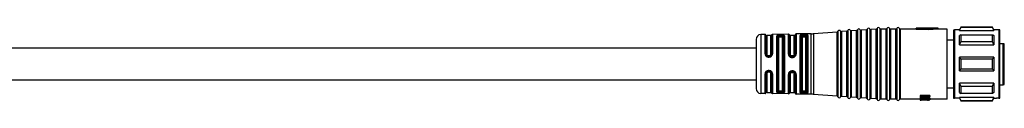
# Model space of a CAD drawing. Header units: millimetres. Extents: x -724 to 2929, y 427 to 799.
# Tile 39 of 51: x 783 to 984, y 772 to 787. Entities that reach past the tile are written whole.
import ezdxf

# ---------------------------------------------------------------- set-up
doc = ezdxf.new("R2010")
doc.units = ezdxf.units.MM

# ---------------------------------------------------------------- blocks, each defined once
blk = doc.blocks.new('Drawing View1')
at = {"color": 7, "linetype": 'Continuous', "lineweight": 25}
for p, q in [((969.8, 18.13), (966.71, 18.08)), ((969.8, 5.76), (969.8, 18.13)), ((969.8, 18.13), (969.8, 18.13)), ((970.23, 18.15), (975.06, 18.49)), ((970.23, 18.15), (970.23, 5.74)), ((970.23, 18.15), (970.23, 18.15)), ((975.06, 5.39), (975.06, 18.49)), ((975.06, 18.49), (975.06, 18.49)), ((975.23, 18.62), (975.23, 5.26)), ((975.23, 18.62), (975.23, 18.62)), ((975.78, 18.66), (975.78, 5.22)), ((977.06, 18.63), (975.97, 18.56)), ((975.97, 18.56), (975.97, 18.55)), ((975.97, 18.55), (975.97, 5.33)), ((977.06, 5.25), (977.06, 18.63)), ((977.06, 18.63), (977.06, 18.63)), ((977.23, 18.77), (977.23, 18.76)), ((977.23, 18.76), (977.23, 5.12)), ((977.78, 18.8), (977.78, 5.08)), ((979.06, 18.78), (977.97, 18.7)), ((977.97, 18.7), (977.97, 18.7)), ((977.97, 18.7), (977.97, 5.19)), ((979.06, 18.77), (979.06, 18.78)), ((979.06, 5.11), (979.06, 18.77)), ((979.23, 18.91), (979.23, 4.98)), ((979.23, 18.91), (979.23, 18.91)), ((979.78, 18.95), (979.78, 4.94)), ((981.06, 18.92), (979.97, 18.84)), ((979.97, 18.84), (979.97, 18.84)), ((979.97, 18.84), (979.97, 5.04)), ((981.06, 4.97), (981.06, 18.92)), ((981.06, 18.92), (981.06, 18.92)), ((981.23, 19.05), (981.23, 4.83)), ((981.23, 19.05), (981.23, 19.05)), ((981.78, 19.09), (981.78, 4.8)), ((983.06, 19.06), (981.97, 18.98)), ((981.97, 18.98), (981.97, 18.98)), ((981.97, 18.98), (981.97, 4.9)), ((983.06, 4.83), (983.06, 19.06)), ((983.06, 19.06), (983.06, 19.06)), ((983.23, 19.19), (983.23, 4.69)), ((983.23, 19.19), (983.23, 19.19)), ((983.79, 19.21), (983.79, 4.67)), ((983.97, 19.09), (983.97, 19.09)), ((983.97, 19.09), (983.97, 4.79)), ((985.06, 19.09), (983.97, 19.09)), ((985.06, 4.79), (985.06, 19.09)), ((985.06, 19.09), (985.06, 19.09)), ((985.24, 19.21), (985.24, 4.67)), ((985.24, 19.21), (985.24, 19.21)), ((985.79, 19.21), (985.79, 4.67)), ((985.97, 19.09), (985.97, 19.09)), ((985.97, 19.09), (985.97, 4.79)), ((987.06, 19.09), (985.97, 19.09)), ((987.06, 4.79), (987.06, 19.09)), ((987.06, 19.09), (987.06, 19.09)), ((987.24, 19.21), (987.24, 4.67)), ((987.24, 19.21), (987.24, 19.21)), ((987.79, 19.21), (987.79, 4.67)), ((987.97, 19.09), (987.97, 19.09)), ((987.97, 19.09), (987.97, 4.79)), ((989.36, 19.09), (987.97, 19.09)), ((989.59, 19.09), (989.36, 19.09)), ((991.21, 19.09), (989.59, 19.09)), ((995.72, 19.29), (991.21, 19.29)), ((991.21, 19.29), (991.21, 19.24)), ((993.71, 19.24), (991.21, 19.24)), ((991.21, 19.04), (991.21, 19.24)), ((991.21, 19.04), (993.71, 19.04)), ((995.71, 19.29), (993.71, 19.14)), ((993.71, 19.24), (993.71, 19.14)), ((993.71, 18.93), (993.71, 19.14)), ((995.71, 19.09), (993.71, 18.93)), ((995.71, 19.09), (995.71, 19.29)), ((997.51, 19.09), (995.71, 19.09)), ((997.51, 4.79), (997.51, 19.09)), ((998.81, 18.74), (998.81, 5.28)), ((999.01, 18.94), (999.01, 5.08)), ((1000.03, 18.94), (999.01, 18.94)), ((1000.06, 18.94), (1000.03, 18.94)), ((1000.35, 19.44), (1000.06, 18.94)), ((1000.06, 18.81), (1000.35, 19.37)), ((1000.06, 18.81), (1000.06, 18.94)), ((1000.06, 18.81), (1007.06, 18.81)), ((1006.78, 19.44), (1000.35, 19.44)), ((1000.35, 19.44), (1000.35, 19.37)), ((1006.78, 19.37), (1000.35, 19.37)), ((1007.06, 18.94), (1006.78, 19.44)), ((1006.78, 19.37), (1006.78, 19.44)), ((1007.6, 18.94), (1007.06, 18.94)), ((1008.11, 18.94), (1007.6, 18.94)), ((1008.16, 18.94), (1008.11, 18.94)), ((1008.16, 4.94), (1008.16, 18.94)), ((1008.31, 5.22), (1008.31, 18.79)), ((958.51, 16.96), (958.51, 6.93)), ((960.35, 17.97), (959.5, 17.96)), ((959.5, 17.96), (959.5, 5.93)), ((960.35, 17.97), (960.35, 17.97)), ((960.35, 14.03), (960.35, 17.97)), ((960.53, 17.86), (960.53, 17.86)), ((960.53, 13.99), (960.53, 17.86)), ((961.51, 17.74), (960.71, 17.74)), ((960.71, 17.74), (960.71, 13.95)), ((961.51, 13.95), (961.51, 17.74)), ((961.7, 17.87), (961.7, 13.99)), ((965.12, 18.05), (961.88, 18)), ((961.88, 18), (961.88, 14.03)), ((962.73, 6.22), (962.73, 17.66)), ((962.93, 17.54), (962.93, 6.35)), ((963.11, 17.41), (963.11, 6.47)), ((963.61, 17.88), (963.41, 17.87)), ((963.61, 17.69), (963.41, 17.69)), ((963.41, 17.51), (963.61, 17.51)), ((963.91, 6.47), (963.91, 17.41)), ((964.11, 6.34), (964.11, 17.55)), ((964.3, 17.69), (964.3, 6.2)), ((965.12, 18.05), (965.12, 18.05)), ((965.12, 13.98), (965.12, 18.05)), ((965.32, 13.93), (965.32, 17.9)), ((966.31, 17.74), (965.51, 17.74)), ((965.51, 17.74), (965.51, 13.88)), ((966.31, 13.88), (966.31, 17.74)), ((966.51, 17.91), (966.51, 13.93)), ((966.71, 18.08), (966.71, 13.99)), ((967.51, 6.15), (967.51, 17.74)), ((967.72, 17.58), (967.72, 6.31)), ((967.91, 17.41), (967.91, 6.47)), ((968.21, 17.7), (968.21, 17.76)), ((968.41, 17.76), (968.21, 17.76)), ((968.21, 17.7), (968.41, 17.7)), ((968.21, 17.51), (968.41, 17.51)), ((968.41, 17.76), (968.41, 17.7)), ((968.71, 6.47), (968.71, 17.41)), ((968.9, 17.62), (968.91, 17.59)), ((968.91, 6.3), (968.91, 17.59)), ((969.11, 17.76), (969.1, 17.81)), ((969.11, 17.76), (969.11, 6.12)), ((998.81, 16.79), (997.51, 16.79)), ((1000.35, 17.93), (1000.06, 17.76)), ((1000.06, 15.83), (1000.06, 17.76)), ((1000.06, 15.83), (1000.35, 16.46)), ((1000.35, 17.93), (1000.35, 16.46)), ((1000.35, 17.93), (1006.78, 17.93)), ((1006.78, 16.46), (1000.35, 16.46)), ((1008.31, 16.1), (1009.01, 16.1)), ((1009.01, 11.94), (1009.01, 16.1)), ((958.51, 15.19), (772.31, 15.19)), ((1000.06, 15.83), (1007.06, 15.83)), ((1009.21, 7.89), (1009.21, 15.89)), ((961.01, 13.52), (961.01, 13.66)), ((961.01, 13.66), (961.21, 13.66)), ((961.01, 13.52), (961.21, 13.52)), ((961.01, 13.37), (961.21, 13.37)), ((961.21, 13.52), (961.21, 13.66)), ((965.51, 13.53), (965.43, 13.62)), ((965.52, 13.54), (965.49, 13.57)), ((965.52, 13.54), (965.51, 13.53)), ((966.01, 13.59), (965.81, 13.59)), ((965.81, 13.44), (966.01, 13.44)), ((966.34, 13.56), (966.37, 13.6)), ((966.42, 13.65), (966.44, 13.65)), ((966.46, 13.72), (966.43, 13.65)), ((1000.06, 10.58), (1000.06, 13.31)), ((1000.35, 12.98), (1000.06, 13.31)), ((1007.06, 13.31), (1000.06, 13.31)), ((1000.35, 12.98), (1006.78, 12.98)), ((1000.35, 12.98), (1000.35, 10.9)), ((961.21, 10.59), (961.01, 10.59)), ((961.21, 10.44), (961.01, 10.44)), ((961.01, 10.44), (961.01, 10.3)), ((961.21, 10.3), (961.01, 10.3)), ((961.21, 10.44), (961.21, 10.3)), ((965.42, 10.17), (965.48, 10.26)), ((965.51, 10.26), (965.48, 10.24)), ((965.48, 10.26), (965.5, 10.26)), ((966.01, 10.37), (965.81, 10.37)), ((965.81, 10.23), (966.01, 10.23)), ((966.43, 10.15), (966.45, 10.14)), ((966.45, 10.15), (966.47, 10.08)), ((1000.06, 10.58), (1000.35, 10.9)), ((1000.06, 10.58), (1007.06, 10.58)), ((1006.78, 10.9), (1000.35, 10.9)), ((1009.01, 7.69), (1009.01, 11.94)), ((766.61, 8.69), (958.51, 8.69)), ((960.35, 5.91), (960.35, 9.93)), ((960.53, 6.03), (960.53, 9.97)), ((960.71, 10.01), (960.71, 6.14)), ((961.51, 6.14), (961.51, 10.01)), ((961.7, 9.97), (961.7, 6.02)), ((961.88, 9.92), (961.88, 5.89)), ((965.12, 5.83), (965.12, 9.83)), ((965.32, 5.99), (965.32, 9.89)), ((965.51, 9.94), (965.51, 6.14)), ((966.31, 6.14), (966.31, 9.94)), ((966.51, 9.88), (966.51, 5.98)), ((966.71, 9.82), (966.71, 5.81)), ((1007.06, 8.05), (1000.06, 8.05)), ((1000.06, 6.12), (1000.06, 8.05)), ((1000.35, 7.43), (1000.06, 8.05)), ((960.71, 6.14), (961.51, 6.14)), ((963.61, 6.38), (963.41, 6.38)), ((963.41, 6.2), (963.61, 6.2)), ((965.51, 6.14), (966.31, 6.14)), ((968.41, 6.38), (968.21, 6.38)), ((968.21, 6.13), (968.21, 6.19)), ((968.41, 6.19), (968.21, 6.19)), ((968.21, 6.13), (968.41, 6.12)), ((968.41, 6.19), (968.41, 6.12)), ((968.91, 6.3), (968.9, 6.26)), ((969.1, 6.07), (969.11, 6.12)), ((997.51, 7.09), (998.81, 7.09)), ((1000.06, 6.12), (1000.35, 5.95)), ((1000.35, 7.43), (1000.35, 5.95)), ((1000.35, 7.43), (1006.78, 7.43)), ((1008.31, 7.69), (1009.01, 7.69)), ((960.35, 5.91), (959.5, 5.93)), ((959.5, 5.93), (959.5, 5.93)), ((965.12, 5.83), (961.88, 5.89)), ((963.41, 6.01), (963.61, 6.01)), ((969.8, 5.76), (966.71, 5.81)), ((975.06, 5.39), (970.23, 5.74)), ((977.06, 5.25), (975.97, 5.33)), ((979.06, 5.11), (977.97, 5.19)), ((981.06, 4.97), (979.97, 5.04)), ((983.06, 4.83), (981.97, 4.9)), ((985.06, 4.79), (983.97, 4.79)), ((987.06, 4.79), (985.97, 4.79)), ((992.01, 4.79), (987.97, 4.79)), ((994.01, 5.5), (992.01, 5.5)), ((992.01, 5.5), (992.01, 5.28)), ((992.01, 5.28), (994.01, 5.28)), ((992.01, 5.28), (992.01, 5.17)), ((992.06, 5.17), (992.01, 5.16)), ((993.59, 5.17), (992.01, 5.17)), ((992.01, 5.16), (992.01, 4.95)), ((992.01, 4.95), (992.01, 4.85)), ((992.01, 4.85), (992.01, 4.72)), ((992.01, 4.72), (993.59, 4.72)), ((992.01, 4.72), (992.01, 4.68)), ((994.01, 4.68), (992.01, 4.68)), ((992.01, 4.68), (992.01, 4.61)), ((992.01, 4.61), (992.01, 4.6)), ((992.01, 4.61), (993.67, 4.61)), ((994.01, 4.6), (992.01, 4.6)), ((992.01, 4.6), (992.01, 4.59)), ((992.01, 4.59), (992.23, 4.59)), ((992.23, 4.59), (992.27, 4.6)), ((992.23, 4.6), (992.23, 4.59)), ((993.38, 4.68), (993.38, 4.63)), ((993.38, 4.63), (993.72, 4.63)), ((993.55, 4.6), (993.55, 4.59)), ((993.72, 4.68), (993.72, 4.63)), ((993.72, 4.6), (993.72, 4.59)), ((994.01, 5.5), (994.01, 5.28)), ((994.01, 5.12), (994.01, 5.28)), ((994.01, 4.95), (994.01, 4.74)), ((997.51, 4.79), (994.01, 4.79)), ((994.01, 4.68), (994.01, 4.74)), ((994.01, 4.68), (994.01, 4.61)), ((994.01, 4.6), (994.01, 4.61)), ((998.81, 5.28), (998.81, 5.14)), ((999.01, 5.08), (999.01, 4.94)), ((1000.03, 4.94), (999.01, 4.94)), ((1000.03, 4.94), (1000.06, 4.94)), ((1007.06, 5.08), (1000.06, 5.08)), ((1000.06, 4.94), (1000.06, 5.08)), ((1000.35, 4.52), (1000.06, 5.08)), ((1000.06, 4.94), (1000.35, 4.44)), ((1006.78, 5.95), (1000.35, 5.95)), ((1000.35, 4.52), (1006.78, 4.52)), ((1000.35, 4.52), (1000.35, 4.44)), ((1000.35, 4.44), (1006.78, 4.44)), ((1006.78, 4.44), (1007.06, 4.94)), ((1006.78, 4.44), (1006.78, 4.52)), ((1007.06, 5.08), (1007.06, 4.94)), ((1007.06, 4.94), (1007.6, 4.94)), ((1008.11, 4.94), (1007.6, 4.94)), ((1008.11, 4.94), (1008.16, 4.94)), ((1008.31, 5.09), (1008.31, 5.22))]:
    blk.add_line(p, q, dxfattribs=at)
at = {"color": 7, "linetype": 'Continuous', "lineweight": 25, "flags": 128}
for points in [[(1007.06, 18.94), (1007.06, 18.94), (1007.06, 18.93), (1007.06, 18.92), (1007.06, 18.91), (1007.06, 18.89), (1007.06, 18.87), (1007.06, 18.84), (1007.06, 18.81)], [(968.41, 17.96), (968.3, 17.96), (968.21, 17.95)], [(1006.78, 16.46), (1006.78, 16.66), (1006.78, 16.86), (1006.78, 17.06), (1006.78, 17.25), (1006.78, 17.43), (1006.78, 17.6), (1006.78, 17.77), (1006.78, 17.93)], [(1007.06, 17.76), (1007.06, 17.57), (1007.06, 17.35), (1007.06, 17.13), (1007.06, 16.89), (1007.06, 16.64), (1007.06, 16.38), (1007.06, 16.11), (1007.06, 15.83)], [(965.81, 13.29), (965.92, 13.29), (966.01, 13.29)], [(1006.78, 10.9), (1006.78, 11.16), (1006.78, 11.42), (1006.78, 11.68), (1006.78, 11.94), (1006.78, 12.2), (1006.78, 12.47), (1006.78, 12.73), (1006.78, 12.98)], [(1007.06, 13.31), (1007.06, 12.97), (1007.06, 12.63), (1007.06, 12.29), (1007.06, 11.94), (1007.06, 11.6), (1007.06, 11.26), (1007.06, 10.92), (1007.06, 10.58)], [(966.01, 10.52), (965.9, 10.52), (965.81, 10.52)], [(1007.06, 8.05), (1007.06, 7.77), (1007.06, 7.5), (1007.06, 7.24), (1007.06, 6.99), (1007.06, 6.76), (1007.06, 6.53), (1007.06, 6.32), (1007.06, 6.12)], [(1006.78, 5.95), (1006.78, 6.12), (1006.78, 6.28), (1006.78, 6.46), (1006.78, 6.64), (1006.78, 6.83), (1006.78, 7.02), (1006.78, 7.22), (1006.78, 7.43)], [(968.21, 5.93), (968.32, 5.93), (968.41, 5.93)]]:
    blk.add_lwpolyline(points, dxfattribs=at)
at = {"color": 7, "linetype": 'Continuous', "lineweight": 25}
for centre, radius, start, end in [((969.66, 26.13), 8, 270.9414, 274.0718), ((975.04, 18.69), 0.2, 274.0718, 340.4937), ((975.51, 18.52), 0.3, 90, 160.4937), ((975.51, 18.52), 0.3, 27.65, 90), ((975.96, 18.76), 0.2, 207.65, 270), ((975.96, 18.76), 0.2, 270, 274.0718), ((977.04, 18.83), 0.2, 274.0718, 340.4937), ((977.51, 18.67), 0.3, 90, 160.4937), ((977.51, 18.67), 0.3, 27.65, 90), ((977.96, 18.9), 0.2, 207.65, 270), ((977.96, 18.9), 0.2, 270, 274.0718), ((979.04, 18.97), 0.2, 274.0718, 340.4937), ((979.51, 18.81), 0.3, 90, 160.4937), ((979.51, 18.81), 0.3, 27.65, 90), ((979.96, 19.04), 0.2, 207.65, 270), ((979.96, 19.04), 0.2, 270, 274.0718), ((981.04, 19.12), 0.2, 274.0718, 340.4937), ((981.51, 18.95), 0.3, 90, 160.4937), ((981.51, 18.95), 0.3, 27.65, 90), ((981.96, 19.18), 0.2, 207.65, 270), ((981.96, 19.18), 0.2, 270, 274.0718), ((983.04, 19.26), 0.2, 274.0718, 340.4937), ((983.51, 19.09), 0.3, 90, 160.4937), ((983.51, 19.09), 0.3, 23.5782, 90), ((983.97, 19.29), 0.2, 203.5782, 270), ((985.06, 19.29), 0.2, 270, 336.4218), ((985.51, 19.09), 0.3, 90, 156.4218), ((985.51, 19.09), 0.3, 23.5782, 90), ((985.97, 19.29), 0.2, 203.5782, 270), ((987.06, 19.29), 0.2, 270, 336.4218), ((987.51, 19.09), 0.3, 90, 156.4218), ((987.51, 19.09), 0.3, 23.5782, 90), ((987.97, 19.29), 0.2, 203.5782, 270), ((999.01, 18.74), 0.2, 90, 180), ((1008.16, 18.79), 0.15, 360, 90), ((959.51, 16.96), 1, 90.9414, 180), ((960.35, 17.77), 0.2, 25.1232, 90.9414), ((960.71, 17.94), 0.2, 205.1232, 270), ((961.51, 17.94), 0.2, 270, 338.8076), ((961.89, 17.8), 0.2, 90.9414, 158.8076), ((965.12, 17.85), 0.2, 13.2085, 90.9414), ((965.51, 17.94), 0.2, 193.2085, 270), ((966.31, 17.94), 0.2, 270, 350.5945), ((966.71, 17.88), 0.2, 90.9414, 170.5945), ((959.51, 6.93), 1, 180, 269.0586), ((960.71, 5.94), 0.2, 90, 154.8768), ((961.51, 5.94), 0.2, 21.1924, 90), ((965.51, 5.94), 0.2, 90, 166.7915), ((966.31, 5.94), 0.2, 9.4055, 90), ((1009.01, 7.89), 0.2, 270, 0), ((960.35, 6.11), 0.2, 269.0586, 334.8768), ((961.89, 6.09), 0.2, 201.1924, 269.0586), ((965.12, 6.03), 0.2, 269.0586, 346.7915), ((966.71, 6.01), 0.2, 189.4055, 269.0586), ((969.66, -2.24), 8, 85.9282, 89.0586), ((975.04, 5.2), 0.2, 19.5063, 85.9282), ((975.51, 5.36), 0.3, 199.5063, 270), ((975.51, 5.36), 0.3, 270, 332.35), ((975.96, 5.13), 0.2, 90, 152.35), ((975.96, 5.13), 0.2, 85.9282, 90), ((977.04, 5.05), 0.2, 19.5063, 85.9282), ((977.51, 5.22), 0.3, 199.5063, 270), ((977.51, 5.22), 0.3, 270, 332.35), ((977.96, 4.99), 0.2, 90, 152.35), ((977.96, 4.99), 0.2, 85.9282, 90), ((979.04, 4.91), 0.2, 19.5063, 85.9282), ((979.51, 5.08), 0.3, 199.5063, 270), ((979.51, 5.08), 0.3, 270, 332.35), ((979.96, 4.85), 0.2, 90, 152.35), ((979.96, 4.85), 0.2, 85.9282, 90), ((981.04, 4.77), 0.2, 19.5063, 85.9282), ((981.51, 4.94), 0.3, 199.5063, 270), ((981.51, 4.94), 0.3, 270, 332.35), ((981.96, 4.7), 0.2, 90, 152.35), ((981.96, 4.7), 0.2, 85.9282, 90), ((983.04, 4.63), 0.2, 19.5063, 85.9282), ((983.51, 4.79), 0.3, 199.5063, 270), ((983.51, 4.79), 0.3, 270, 336.4218), ((983.97, 4.59), 0.2, 90, 156.4218), ((985.06, 4.59), 0.2, 23.5782, 90), ((985.51, 4.79), 0.3, 203.5782, 270), ((985.51, 4.79), 0.3, 270, 336.4218), ((985.97, 4.59), 0.2, 90, 156.4218), ((987.06, 4.59), 0.2, 23.5782, 90), ((987.51, 4.79), 0.3, 203.5782, 270), ((987.51, 4.79), 0.3, 270, 336.4218), ((987.97, 4.59), 0.2, 90, 156.4218), ((999.01, 5.14), 0.2, 180, 270), ((1008.16, 5.09), 0.15, 270, 0)]:
    blk.add_arc(centre, radius, start, end, dxfattribs=at)
for points, knots in [([(1007.06, 18.81), (1007.01, 18.91), (1006.92, 19.1), (1006.82, 19.29), (1006.78, 19.37)], [0, 0, 0, 0, 0.554448, 1, 1, 1, 1]), ([(963.41, 17.87), (963.32, 17.87), (963.19, 17.86), (963.03, 17.84), (962.9, 17.81), (962.76, 17.76), (962.74, 17.7), (962.73, 17.66)], [0, 0, 0, 0, 0.241139, 0.362915, 0.491028, 0.735251, 1, 1, 1, 1]), ([(962.93, 17.54), (962.93, 17.56), (962.95, 17.6), (963.06, 17.65), (963.19, 17.67), (963.32, 17.68), (963.38, 17.69), (963.41, 17.69)], [0, 0, 0, 0, 0.251388, 0.501452, 0.750357, 0.875313, 1, 1, 1, 1]), ([(963.11, 17.41), (963.12, 17.43), (963.13, 17.46), (963.21, 17.49), (963.31, 17.5), (963.38, 17.5), (963.41, 17.51)], [0, 0, 0, 0, 0.285261, 0.56524, 0.782325, 1, 1, 1, 1]), ([(963.41, 17.87), (963.41, 17.86), (963.41, 17.85), (963.41, 17.81), (963.41, 17.75), (963.41, 17.71), (963.41, 17.69)], [0, 0, 0, 0, 0.251401, 0.499942, 0.748554, 1, 1, 1, 1]), ([(964.3, 17.69), (964.29, 17.72), (964.27, 17.78), (964.11, 17.84), (963.91, 17.87), (963.74, 17.88), (963.66, 17.88), (963.61, 17.88)], [0, 0, 0, 0, 0.252766, 0.513057, 0.759813, 0.879584, 1, 1, 1, 1]), ([(963.61, 17.88), (963.61, 17.87), (963.61, 17.86), (963.61, 17.81), (963.61, 17.75), (963.61, 17.71), (963.61, 17.69)], [0, 0, 0, 0, 0.243241, 0.500063, 0.756851, 1, 1, 1, 1]), ([(963.61, 17.69), (963.65, 17.69), (963.71, 17.69), (963.84, 17.68), (963.97, 17.66), (964.09, 17.61), (964.1, 17.57), (964.11, 17.55)], [0, 0, 0, 0, 0.12497, 0.250195, 0.499389, 0.749273, 1, 1, 1, 1]), ([(963.61, 17.51), (963.66, 17.5), (963.75, 17.5), (963.84, 17.48), (963.9, 17.45), (963.91, 17.42), (963.91, 17.41)], [0, 0, 0, 0, 0.276915, 0.553061, 0.773141, 1, 1, 1, 1]), ([(967.58, 17.83), (967.56, 17.82), (967.52, 17.79), (967.52, 17.76), (967.51, 17.74)], [0, 0, 0, 0, 0.498598, 1, 1, 1, 1]), ([(968.21, 17.95), (968.15, 17.95), (968.01, 17.95), (967.83, 17.92), (967.68, 17.89), (967.61, 17.85), (967.58, 17.83)], [0, 0, 0, 0, 0.242002, 0.485528, 0.737293, 1, 1, 1, 1]), ([(967.76, 17.64), (967.76, 17.67), (967.75, 17.71), (967.7, 17.77), (967.64, 17.82), (967.6, 17.83), (967.58, 17.83)], [0, 0, 0, 0, 0.241446, 0.500004, 0.75856, 1, 1, 1, 1]), ([(967.72, 17.58), (967.72, 17.59), (967.72, 17.61), (967.75, 17.63), (967.76, 17.64)], [0, 0, 0, 0, 0.5008746, 1, 1, 1, 1]), ([(967.76, 17.64), (967.79, 17.66), (967.83, 17.69), (967.94, 17.73), (968.07, 17.75), (968.17, 17.76), (968.21, 17.76)], [0, 0, 0, 0, 0.256025, 0.506775, 0.754118, 1, 1, 1, 1]), ([(967.76, 17.64), (967.79, 17.65), (967.83, 17.67), (967.95, 17.68), (968.08, 17.69), (968.17, 17.7), (968.21, 17.7)], [0, 0, 0, 0, 0.258152, 0.510537, 0.757645, 1, 1, 1, 1]), ([(967.91, 17.41), (967.92, 17.43), (967.93, 17.46), (968.01, 17.49), (968.11, 17.5), (968.18, 17.5), (968.21, 17.51)], [0, 0, 0, 0, 0.285261, 0.56524, 0.782325, 1, 1, 1, 1]), ([(968.41, 17.96), (968.49, 17.96), (968.65, 17.96), (968.86, 17.93), (969.02, 17.88), (969.07, 17.84), (969.1, 17.81)], [0, 0, 0, 0, 0.240225, 0.486463, 0.737181, 1, 1, 1, 1]), ([(968.41, 17.76), (968.47, 17.76), (968.59, 17.76), (968.74, 17.73), (968.85, 17.69), (968.89, 17.64), (968.9, 17.62)], [0, 0, 0, 0, 0.250451, 0.49733, 0.740991, 1, 1, 1, 1]), ([(968.41, 17.7), (968.47, 17.7), (968.58, 17.69), (968.73, 17.68), (968.85, 17.65), (968.89, 17.63), (968.9, 17.62)], [0, 0, 0, 0, 0.246471, 0.495117, 0.74073, 1, 1, 1, 1]), ([(968.41, 17.51), (968.46, 17.5), (968.55, 17.5), (968.64, 17.48), (968.7, 17.45), (968.71, 17.42), (968.71, 17.41)], [0, 0, 0, 0, 0.276915, 0.553061, 0.773142, 1, 1, 1, 1]), ([(968.9, 17.62), (968.91, 17.64), (968.92, 17.69), (968.96, 17.75), (969.02, 17.8), (969.07, 17.81), (969.1, 17.81)], [0, 0, 0, 0, 0.241117, 0.500002, 0.758886, 1, 1, 1, 1]), ([(1006.78, 17.93), (1006.83, 17.9), (1006.93, 17.84), (1007.02, 17.79), (1007.06, 17.76)], [0, 0, 0, 0, 0.5655339, 1, 1, 1, 1]), ([(1007.06, 15.83), (1007.01, 15.95), (1006.92, 16.16), (1006.82, 16.37), (1006.78, 16.46)], [0, 0, 0, 0, 0.554448, 1, 1, 1, 1]), ([(1009.21, 15.89), (1009.21, 15.91), (1009.21, 15.94), (1009.19, 15.99), (1009.16, 16.03), (1009.12, 16.06), (1009.08, 16.09), (1009.04, 16.09), (1009.01, 16.1)], [0, 0, 0, 0, 0.150077, 0.28494, 0.508133, 0.635564, 0.760095, 1, 1, 1, 1]), ([(960.35, 14.03), (960.36, 13.94), (960.37, 13.81), (960.46, 13.66), (960.54, 13.56), (960.65, 13.47), (960.8, 13.39), (960.93, 13.37), (961.01, 13.37)], [0, 0, 0, 0, 0.249647, 0.378944, 0.511627, 0.643499, 0.770892, 1, 1, 1, 1]), ([(961.01, 13.52), (960.95, 13.52), (960.82, 13.54), (960.66, 13.65), (960.55, 13.8), (960.54, 13.92), (960.53, 13.99)], [0, 0, 0, 0, 0.248517, 0.49779, 0.748323, 1, 1, 1, 1]), ([(960.71, 13.95), (960.72, 13.91), (960.73, 13.83), (960.8, 13.73), (960.9, 13.67), (960.98, 13.66), (961.01, 13.66)], [0, 0, 0, 0, 0.25281, 0.507519, 0.757887, 1, 1, 1, 1]), ([(961.01, 13.52), (961.01, 13.51), (961.01, 13.5), (961.01, 13.47), (961.01, 13.42), (961.01, 13.38), (961.01, 13.37)], [0, 0, 0, 0, 0.251195, 0.500058, 0.748854, 1, 1, 1, 1]), ([(961.21, 13.37), (961.3, 13.37), (961.43, 13.39), (961.58, 13.47), (961.72, 13.58), (961.85, 13.77), (961.87, 13.95), (961.88, 14.03)], [0, 0, 0, 0, 0.238715, 0.362443, 0.48686, 0.741684, 1, 1, 1, 1]), ([(961.7, 13.99), (961.69, 13.93), (961.68, 13.81), (961.57, 13.65), (961.43, 13.56), (961.31, 13.52), (961.25, 13.52), (961.21, 13.52)], [0, 0, 0, 0, 0.251317, 0.501216, 0.750175, 0.875047, 1, 1, 1, 1]), ([(961.21, 13.66), (961.25, 13.66), (961.33, 13.67), (961.43, 13.74), (961.5, 13.83), (961.51, 13.91), (961.51, 13.95)], [0, 0, 0, 0, 0.243752, 0.493162, 0.746575, 1, 1, 1, 1]), ([(961.21, 13.52), (961.21, 13.51), (961.21, 13.5), (961.21, 13.47), (961.21, 13.42), (961.21, 13.38), (961.21, 13.37)], [0, 0, 0, 0, 0.2442225, 0.4999409, 0.755691, 1, 1, 1, 1]), ([(965.12, 13.98), (965.12, 13.93), (965.13, 13.82), (965.19, 13.67), (965.28, 13.53), (965.36, 13.46), (965.4, 13.42)], [0, 0, 0, 0, 0.245969, 0.503548, 0.759319, 1, 1, 1, 1]), ([(965.49, 13.57), (965.47, 13.58), (965.42, 13.62), (965.37, 13.71), (965.33, 13.82), (965.32, 13.89), (965.32, 13.93)], [0, 0, 0, 0, 0.173731, 0.448577, 0.724035, 1, 1, 1, 1]), ([(965.51, 13.53), (965.5, 13.53), (965.48, 13.52), (965.44, 13.48), (965.41, 13.44), (965.4, 13.42)], [0, 0, 0, 0, 0.34004, 0.68008, 1, 1, 1, 1]), ([(965.4, 13.42), (965.46, 13.38), (965.59, 13.31), (965.74, 13.29), (965.81, 13.29)], [0, 0, 0, 0, 0.5055909, 1, 1, 1, 1]), ([(965.81, 13.59), (965.77, 13.59), (965.68, 13.6), (965.58, 13.68), (965.53, 13.78), (965.52, 13.84), (965.51, 13.88)], [0, 0, 0, 0, 0.276915, 0.553061, 0.773141, 1, 1, 1, 1]), ([(965.81, 13.44), (965.76, 13.45), (965.66, 13.46), (965.57, 13.51), (965.52, 13.54)], [0, 0, 0, 0, 0.499498, 1, 1, 1, 1]), ([(965.53, 13.54), (965.53, 13.53), (965.57, 13.5), (965.63, 13.48), (965.73, 13.45), (965.79, 13.45), (965.82, 13.45)], [0, 0, 0, 0, 0.079641, 0.390088, 0.697367, 1, 1, 1, 1]), ([(966.31, 13.88), (966.31, 13.83), (966.3, 13.75), (966.22, 13.65), (966.12, 13.6), (966.05, 13.59), (966.01, 13.59)], [0, 0, 0, 0, 0.285261, 0.56524, 0.782325, 1, 1, 1, 1]), ([(966.42, 13.65), (966.39, 13.62), (966.34, 13.56), (966.25, 13.49), (966.13, 13.45), (966.05, 13.45), (966.01, 13.44)], [0, 0, 0, 0, 0.248855, 0.497424, 0.747288, 1, 1, 1, 1]), ([(966.01, 13.29), (966.07, 13.29), (966.17, 13.3), (966.33, 13.36), (966.47, 13.45), (966.54, 13.54), (966.58, 13.58)], [0, 0, 0, 0, 0.2450505, 0.490242, 0.743735, 1, 1, 1, 1]), ([(966.01, 13.45), (966.05, 13.45), (966.12, 13.45), (966.19, 13.48), (966.22, 13.49)], [0, 0, 0, 0, 0.5175422, 1, 1, 1, 1]), ([(966.51, 13.93), (966.51, 13.88), (966.5, 13.78), (966.44, 13.69), (966.42, 13.65)], [0, 0, 0, 0, 0.50105, 1, 1, 1, 1]), ([(966.44, 13.65), (966.45, 13.65), (966.47, 13.64), (966.52, 13.62), (966.56, 13.59), (966.58, 13.58)], [0, 0, 0, 0, 0.340198, 0.680395, 1, 1, 1, 1]), ([(966.58, 13.58), (966.62, 13.65), (966.69, 13.78), (966.7, 13.92), (966.71, 13.99)], [0, 0, 0, 0, 0.543505, 1, 1, 1, 1]), ([(1006.78, 12.98), (1006.83, 13.05), (1006.93, 13.15), (1007.02, 13.26), (1007.06, 13.31)], [0, 0, 0, 0, 0.565534, 1, 1, 1, 1]), ([(961.01, 10.59), (960.93, 10.58), (960.75, 10.56), (960.53, 10.41), (960.38, 10.19), (960.36, 10.02), (960.35, 9.93)], [0, 0, 0, 0, 0.239775, 0.487318, 0.742237, 1, 1, 1, 1]), ([(960.53, 9.97), (960.54, 10.03), (960.55, 10.15), (960.66, 10.31), (960.82, 10.42), (960.95, 10.43), (961.01, 10.44)], [0, 0, 0, 0, 0.251722, 0.502052, 0.751355, 1, 1, 1, 1]), ([(961.01, 10.3), (960.98, 10.3), (960.9, 10.29), (960.8, 10.22), (960.73, 10.12), (960.72, 10.05), (960.71, 10.01)], [0, 0, 0, 0, 0.244541, 0.494439, 0.747625, 1, 1, 1, 1]), ([(961.01, 10.44), (961.01, 10.45), (961.01, 10.45), (961.01, 10.49), (961.01, 10.54), (961.01, 10.57), (961.01, 10.59)], [0, 0, 0, 0, 0.244354, 0.500002, 0.755648, 1, 1, 1, 1]), ([(961.88, 9.92), (961.87, 10.01), (961.86, 10.14), (961.78, 10.3), (961.69, 10.4), (961.58, 10.49), (961.42, 10.57), (961.29, 10.59), (961.21, 10.59)], [0, 0, 0, 0, 0.249026, 0.378368, 0.510999, 0.642887, 0.770292, 1, 1, 1, 1]), ([(961.21, 10.44), (961.21, 10.45), (961.21, 10.46), (961.21, 10.49), (961.21, 10.54), (961.21, 10.58), (961.21, 10.59)], [0, 0, 0, 0, 0.251175, 0.5, 0.748825, 1, 1, 1, 1]), ([(961.21, 10.44), (961.25, 10.44), (961.31, 10.44), (961.43, 10.4), (961.57, 10.31), (961.68, 10.15), (961.69, 10.03), (961.7, 9.97)], [0, 0, 0, 0, 0.125096, 0.250079, 0.499189, 0.749161, 1, 1, 1, 1]), ([(961.51, 10.01), (961.51, 10.05), (961.5, 10.12), (961.43, 10.22), (961.33, 10.29), (961.25, 10.3), (961.21, 10.3)], [0, 0, 0, 0, 0.25191, 0.506201, 0.756885, 1, 1, 1, 1]), ([(965.37, 10.36), (965.33, 10.33), (965.26, 10.26), (965.18, 10.13), (965.13, 9.99), (965.13, 9.89), (965.12, 9.83)], [0, 0, 0, 0, 0.239755, 0.482391, 0.733795, 1, 1, 1, 1]), ([(965.32, 9.89), (965.32, 9.92), (965.33, 9.99), (965.36, 10.09), (965.41, 10.18), (965.46, 10.22), (965.48, 10.24)], [0, 0, 0, 0, 0.267915, 0.534812, 0.800946, 1, 1, 1, 1]), ([(965.81, 10.52), (965.73, 10.52), (965.57, 10.5), (965.43, 10.41), (965.37, 10.36)], [0, 0, 0, 0, 0.493234, 1, 1, 1, 1]), ([(965.37, 10.36), (965.38, 10.34), (965.41, 10.31), (965.45, 10.27), (965.47, 10.26), (965.48, 10.26)], [0, 0, 0, 0, 0.319975, 0.659989, 1, 1, 1, 1]), ([(965.5, 10.26), (965.54, 10.29), (965.64, 10.35), (965.76, 10.37), (965.81, 10.37)], [0, 0, 0, 0, 0.501701, 1, 1, 1, 1]), ([(965.82, 10.36), (965.79, 10.36), (965.72, 10.36), (965.63, 10.34), (965.55, 10.3), (965.52, 10.27), (965.51, 10.26)], [0, 0, 0, 0, 0.287444, 0.579371, 0.874244, 1, 1, 1, 1]), ([(965.51, 9.94), (965.52, 9.98), (965.53, 10.07), (965.61, 10.16), (965.71, 10.22), (965.78, 10.23), (965.81, 10.23)], [0, 0, 0, 0, 0.2863334, 0.5666446, 0.7832944, 1, 1, 1, 1]), ([(966.59, 10.21), (966.56, 10.25), (966.49, 10.35), (966.34, 10.45), (966.18, 10.51), (966.07, 10.52), (966.01, 10.52)], [0, 0, 0, 0, 0.257138, 0.51101, 0.755862, 1, 1, 1, 1]), ([(966.01, 10.37), (966.06, 10.37), (966.14, 10.36), (966.25, 10.31), (966.36, 10.24), (966.4, 10.18), (966.43, 10.15)], [0, 0, 0, 0, 0.251138, 0.500284, 0.749288, 1, 1, 1, 1]), ([(966.21, 10.33), (966.19, 10.34), (966.12, 10.36), (966.05, 10.36), (966.01, 10.36)], [0, 0, 0, 0, 0.449854, 1, 1, 1, 1]), ([(966.01, 10.23), (966.06, 10.22), (966.15, 10.21), (966.24, 10.14), (966.3, 10.04), (966.31, 9.97), (966.31, 9.94)], [0, 0, 0, 0, 0.2759772, 0.5516711, 0.772108, 1, 1, 1, 1]), ([(966.43, 10.15), (966.45, 10.11), (966.5, 10.02), (966.51, 9.93), (966.51, 9.88)], [0, 0, 0, 0, 0.499299, 1, 1, 1, 1]), ([(966.45, 10.14), (966.46, 10.15), (966.48, 10.15), (966.53, 10.17), (966.57, 10.19), (966.59, 10.21)], [0, 0, 0, 0, 0.340185, 0.680373, 1, 1, 1, 1]), ([(966.71, 9.82), (966.7, 9.89), (966.69, 10.02), (966.62, 10.15), (966.59, 10.21)], [0, 0, 0, 0, 0.497389, 1, 1, 1, 1]), ([(1007.06, 10.58), (1007.01, 10.64), (1006.92, 10.74), (1006.82, 10.85), (1006.78, 10.9)], [0, 0, 0, 0, 0.554448, 1, 1, 1, 1]), ([(1006.78, 7.43), (1006.83, 7.55), (1006.93, 7.75), (1007.02, 7.96), (1007.06, 8.05)], [0, 0, 0, 0, 0.5655339, 1, 1, 1, 1]), ([(962.73, 6.22), (962.74, 6.19), (962.76, 6.13), (962.92, 6.07), (963.15, 6.02), (963.32, 6.02), (963.41, 6.01)], [0, 0, 0, 0, 0.254619, 0.514225, 0.762311, 1, 1, 1, 1]), ([(963.41, 6.2), (963.38, 6.2), (963.32, 6.2), (963.19, 6.21), (963.06, 6.24), (962.95, 6.28), (962.93, 6.33), (962.93, 6.35)], [0, 0, 0, 0, 0.124787, 0.249886, 0.499149, 0.749117, 1, 1, 1, 1]), ([(963.41, 6.38), (963.37, 6.38), (963.28, 6.39), (963.18, 6.41), (963.13, 6.44), (963.12, 6.46), (963.11, 6.47)], [0, 0, 0, 0, 0.276915, 0.553061, 0.773141, 1, 1, 1, 1]), ([(963.41, 6.01), (963.41, 6.02), (963.41, 6.03), (963.41, 6.08), (963.41, 6.13), (963.41, 6.18), (963.41, 6.2)], [0, 0, 0, 0, 0.243205, 0.499868, 0.756602, 1, 1, 1, 1]), ([(963.91, 6.47), (963.91, 6.46), (963.9, 6.43), (963.82, 6.4), (963.72, 6.38), (963.65, 6.38), (963.61, 6.38)], [0, 0, 0, 0, 0.285261, 0.56524, 0.782325, 1, 1, 1, 1]), ([(964.11, 6.34), (964.1, 6.31), (964.09, 6.27), (963.97, 6.23), (963.84, 6.2), (963.71, 6.2), (963.65, 6.2), (963.61, 6.2)], [0, 0, 0, 0, 0.251131, 0.500892, 0.749986, 0.87511, 1, 1, 1, 1]), ([(963.61, 6.01), (963.71, 6.01), (963.91, 6.01), (964.14, 6.05), (964.27, 6.12), (964.29, 6.17), (964.3, 6.2)], [0, 0, 0, 0, 0.267548, 0.5453, 0.771617, 1, 1, 1, 1]), ([(963.61, 6.01), (963.61, 6.02), (963.61, 6.03), (963.61, 6.07), (963.61, 6.13), (963.61, 6.17), (963.61, 6.2)], [0, 0, 0, 0, 0.251426, 0.499997, 0.748572, 1, 1, 1, 1]), ([(967.51, 6.15), (967.52, 6.13), (967.52, 6.09), (967.56, 6.06), (967.58, 6.05)], [0, 0, 0, 0, 0.552005, 1, 1, 1, 1]), ([(967.76, 6.24), (967.76, 6.22), (967.75, 6.17), (967.7, 6.11), (967.64, 6.07), (967.6, 6.06), (967.58, 6.05)], [0, 0, 0, 0, 0.241446, 0.500003, 0.758559, 1, 1, 1, 1]), ([(967.58, 6.05), (967.61, 6.03), (967.68, 6), (967.84, 5.96), (968.02, 5.94), (968.15, 5.93), (968.21, 5.93)], [0, 0, 0, 0, 0.2647918, 0.5171041, 0.7605157, 1, 1, 1, 1]), ([(967.76, 6.24), (967.75, 6.25), (967.72, 6.27), (967.72, 6.3), (967.72, 6.31)], [0, 0, 0, 0, 0.499485, 1, 1, 1, 1]), ([(968.21, 6.19), (968.17, 6.19), (968.08, 6.19), (967.95, 6.2), (967.83, 6.22), (967.79, 6.23), (967.76, 6.24)], [0, 0, 0, 0, 0.242551, 0.489727, 0.742047, 1, 1, 1, 1]), ([(968.21, 6.13), (968.17, 6.13), (968.07, 6.13), (967.94, 6.16), (967.83, 6.19), (967.79, 6.23), (967.76, 6.24)], [0, 0, 0, 0, 0.245905, 0.493255, 0.743998, 1, 1, 1, 1]), ([(968.21, 6.38), (968.17, 6.38), (968.08, 6.39), (967.98, 6.41), (967.93, 6.44), (967.92, 6.46), (967.91, 6.47)], [0, 0, 0, 0, 0.276915, 0.553061, 0.773142, 1, 1, 1, 1]), ([(968.71, 6.47), (968.71, 6.46), (968.7, 6.43), (968.62, 6.4), (968.52, 6.38), (968.45, 6.38), (968.41, 6.38)], [0, 0, 0, 0, 0.285261, 0.56524, 0.782325, 1, 1, 1, 1]), ([(968.9, 6.26), (968.89, 6.25), (968.85, 6.23), (968.73, 6.21), (968.58, 6.19), (968.47, 6.19), (968.41, 6.19)], [0, 0, 0, 0, 0.264662, 0.51369, 0.753717, 1, 1, 1, 1]), ([(968.9, 6.26), (968.89, 6.24), (968.85, 6.2), (968.74, 6.15), (968.59, 6.12), (968.47, 6.12), (968.41, 6.12)], [0, 0, 0, 0, 0.2590408, 0.5026657, 0.7495689, 1, 1, 1, 1]), ([(968.41, 5.93), (968.49, 5.93), (968.65, 5.93), (968.86, 5.96), (969.02, 6), (969.07, 6.05), (969.1, 6.07)], [0, 0, 0, 0, 0.241569, 0.481567, 0.731543, 1, 1, 1, 1]), ([(968.9, 6.26), (968.91, 6.24), (968.92, 6.19), (968.96, 6.13), (969.02, 6.09), (969.07, 6.08), (969.1, 6.07)], [0, 0, 0, 0, 0.241112, 0.499995, 0.758881, 1, 1, 1, 1]), ([(1007.06, 6.12), (1007.01, 6.09), (1006.92, 6.03), (1006.82, 5.98), (1006.78, 5.95)], [0, 0, 0, 0, 0.554448, 1, 1, 1, 1]), ([(993.59, 5.17), (993.3, 5.12), (992.77, 5.04), (992.25, 4.98), (992.01, 4.95)], [0, 0, 0, 0, 0.559995, 1, 1, 1, 1]), ([(992.01, 4.85), (992.31, 4.82), (992.83, 4.77), (993.36, 4.73), (993.59, 4.72)], [0, 0, 0, 0, 0.559996, 1, 1, 1, 1]), ([(994.01, 5.12), (993.68, 5.07), (993.09, 4.99), (992.49, 4.93), (992.23, 4.9)], [0, 0, 0, 0, 0.559995, 1, 1, 1, 1]), ([(992.23, 4.9), (992.56, 4.87), (993.16, 4.81), (993.75, 4.76), (994.01, 4.74)], [0, 0, 0, 0, 0.559996, 1, 1, 1, 1]), ([(993.21, 5.01), (993.21, 5.01), (993.48, 4.99), (993.75, 4.97), (994.01, 4.95)], [0, 0, 0, 0, 0.0242701, 1, 1, 1, 1]), ([(993.38, 4.63), (993.43, 4.63), (993.53, 4.62), (993.63, 4.61), (993.67, 4.61)], [0, 0, 0, 0, 0.559998, 1, 1, 1, 1]), ([(993.55, 4.59), (993.58, 4.59), (993.63, 4.59), (993.69, 4.59), (993.72, 4.59)], [0, 0, 0, 0, 0.56, 1, 1, 1, 1]), ([(993.72, 4.63), (993.77, 4.63), (993.87, 4.62), (993.97, 4.61), (994.01, 4.61)], [0, 0, 0, 0, 0.559998, 1, 1, 1, 1]), ([(1006.78, 4.52), (1006.83, 4.62), (1006.93, 4.81), (1007.02, 5), (1007.06, 5.08)], [0, 0, 0, 0, 0.565534, 1, 1, 1, 1])]:
    blk.add_open_spline(points, degree=3, knots=knots, dxfattribs=at)
for points in [[(962.93, 17.54), (962.92, 17.56), (962.9, 17.59), (962.85, 17.63), (962.8, 17.66), (962.75, 17.66), (962.73, 17.66)], [(963.11, 17.41), (963.09, 17.41), (963.05, 17.42), (963, 17.44), (962.95, 17.48), (962.93, 17.52), (962.93, 17.54)], [(963.41, 17.51), (963.41, 17.51), (963.41, 17.53), (963.41, 17.57), (963.41, 17.63), (963.41, 17.67), (963.41, 17.69)], [(963.61, 17.51), (963.61, 17.51), (963.61, 17.53), (963.61, 17.57), (963.61, 17.63), (963.61, 17.67), (963.61, 17.69)], [(963.91, 17.41), (963.94, 17.41), (963.98, 17.42), (964.04, 17.45), (964.08, 17.49), (964.1, 17.53), (964.11, 17.55)], [(964.11, 17.55), (964.11, 17.57), (964.13, 17.61), (964.18, 17.65), (964.23, 17.68), (964.28, 17.69), (964.3, 17.69)], [(967.72, 17.58), (967.71, 17.6), (967.7, 17.64), (967.65, 17.7), (967.59, 17.73), (967.54, 17.74), (967.51, 17.74)], [(967.91, 17.41), (967.89, 17.41), (967.84, 17.42), (967.78, 17.46), (967.73, 17.51), (967.72, 17.55), (967.72, 17.58)], [(968.21, 17.76), (968.21, 17.78), (968.21, 17.83), (968.21, 17.89), (968.21, 17.93), (968.21, 17.95), (968.21, 17.95)], [(968.21, 17.51), (968.21, 17.51), (968.21, 17.53), (968.21, 17.58), (968.21, 17.63), (968.21, 17.68), (968.21, 17.7)], [(968.41, 17.76), (968.41, 17.78), (968.41, 17.83), (968.41, 17.89), (968.41, 17.94), (968.41, 17.95), (968.41, 17.96)], [(968.41, 17.51), (968.41, 17.51), (968.41, 17.53), (968.41, 17.58), (968.41, 17.63), (968.41, 17.68), (968.41, 17.7)], [(968.71, 17.41), (968.74, 17.41), (968.79, 17.42), (968.85, 17.46), (968.9, 17.52), (968.91, 17.56), (968.91, 17.59)], [(968.91, 17.59), (968.92, 17.61), (968.93, 17.66), (968.97, 17.71), (969.04, 17.75), (969.09, 17.76), (969.11, 17.76)], [(960.53, 13.99), (960.52, 13.99), (960.5, 14), (960.46, 14.02), (960.41, 14.02), (960.37, 14.02), (960.35, 14.03)], [(960.53, 13.99), (960.54, 13.98), (960.56, 13.97), (960.61, 13.96), (960.66, 13.95), (960.7, 13.95), (960.71, 13.95)], [(961.7, 13.99), (961.69, 13.98), (961.67, 13.97), (961.63, 13.96), (961.57, 13.95), (961.53, 13.95), (961.51, 13.95)], [(961.7, 13.99), (961.71, 14), (961.73, 14.01), (961.77, 14.02), (961.82, 14.03), (961.86, 14.03), (961.88, 14.03)], [(965.32, 13.93), (965.31, 13.93), (965.3, 13.95), (965.25, 13.97), (965.19, 13.98), (965.14, 13.98), (965.12, 13.98)], [(965.51, 13.88), (965.49, 13.88), (965.45, 13.88), (965.39, 13.89), (965.34, 13.91), (965.33, 13.92), (965.32, 13.93)], [(965.81, 13.59), (965.81, 13.57), (965.81, 13.53), (965.81, 13.48), (965.81, 13.45), (965.81, 13.44), (965.81, 13.44)], [(965.81, 13.44), (965.81, 13.44), (965.81, 13.44), (965.81, 13.4), (965.81, 13.35), (965.81, 13.31), (965.81, 13.29)], [(966.01, 13.59), (966.01, 13.57), (966.01, 13.53), (966.01, 13.48), (966.01, 13.45), (966.01, 13.44), (966.01, 13.44)], [(966.01, 13.44), (966.01, 13.44), (966.01, 13.44), (966.01, 13.4), (966.01, 13.35), (966.01, 13.31), (966.01, 13.29)], [(966.31, 13.88), (966.34, 13.88), (966.38, 13.88), (966.45, 13.89), (966.49, 13.91), (966.51, 13.92), (966.51, 13.93)], [(966.51, 13.93), (966.52, 13.94), (966.53, 13.95), (966.58, 13.97), (966.64, 13.98), (966.68, 13.99), (966.71, 13.99)], [(965.81, 10.37), (965.81, 10.37), (965.81, 10.38), (965.81, 10.41), (965.81, 10.46), (965.81, 10.5), (965.81, 10.52)], [(965.81, 10.23), (965.81, 10.25), (965.81, 10.29), (965.81, 10.33), (965.81, 10.36), (965.81, 10.37), (965.81, 10.37)], [(966.01, 10.37), (966.01, 10.37), (966.01, 10.38), (966.01, 10.41), (966.01, 10.46), (966.01, 10.5), (966.01, 10.52)], [(966.01, 10.23), (966.01, 10.25), (966.01, 10.29), (966.01, 10.33), (966.01, 10.36), (966.01, 10.37), (966.01, 10.37)], [(960.53, 9.97), (960.52, 9.97), (960.5, 9.95), (960.46, 9.94), (960.41, 9.93), (960.37, 9.93), (960.35, 9.93)], [(960.53, 9.97), (960.54, 9.98), (960.56, 9.99), (960.61, 10), (960.66, 10.01), (960.7, 10.01), (960.71, 10.01)], [(961.7, 9.97), (961.69, 9.97), (961.67, 9.98), (961.63, 10), (961.57, 10.01), (961.53, 10.01), (961.51, 10.01)], [(961.7, 9.97), (961.71, 9.96), (961.73, 9.95), (961.77, 9.94), (961.82, 9.93), (961.86, 9.92), (961.88, 9.92)], [(965.32, 9.89), (965.31, 9.88), (965.3, 9.86), (965.25, 9.85), (965.19, 9.84), (965.14, 9.83), (965.12, 9.83)], [(965.51, 9.94), (965.49, 9.94), (965.45, 9.94), (965.39, 9.93), (965.34, 9.91), (965.33, 9.89), (965.32, 9.89)], [(966.31, 9.94), (966.34, 9.94), (966.38, 9.94), (966.45, 9.92), (966.49, 9.91), (966.51, 9.89), (966.51, 9.88)], [(966.51, 9.88), (966.52, 9.87), (966.53, 9.86), (966.58, 9.84), (966.64, 9.83), (966.68, 9.83), (966.71, 9.82)], [(962.93, 6.35), (962.92, 6.33), (962.9, 6.29), (962.85, 6.25), (962.8, 6.22), (962.75, 6.22), (962.73, 6.22)], [(963.11, 6.47), (963.09, 6.47), (963.05, 6.47), (963, 6.44), (962.95, 6.4), (962.93, 6.37), (962.93, 6.35)], [(963.41, 6.38), (963.41, 6.37), (963.41, 6.36), (963.41, 6.31), (963.41, 6.26), (963.41, 6.22), (963.41, 6.2)], [(963.61, 6.38), (963.61, 6.37), (963.61, 6.36), (963.61, 6.31), (963.61, 6.26), (963.61, 6.22), (963.61, 6.2)], [(963.91, 6.47), (963.94, 6.47), (963.98, 6.47), (964.04, 6.44), (964.08, 6.39), (964.1, 6.35), (964.11, 6.34)], [(964.11, 6.34), (964.11, 6.32), (964.13, 6.28), (964.18, 6.23), (964.23, 6.2), (964.28, 6.2), (964.3, 6.2)], [(967.72, 6.31), (967.71, 6.29), (967.7, 6.24), (967.65, 6.19), (967.59, 6.15), (967.54, 6.15), (967.51, 6.15)], [(967.91, 6.47), (967.89, 6.47), (967.84, 6.47), (967.78, 6.43), (967.73, 6.38), (967.72, 6.33), (967.72, 6.31)], [(968.21, 6.38), (968.21, 6.37), (968.21, 6.36), (968.21, 6.31), (968.21, 6.25), (968.21, 6.21), (968.21, 6.19)], [(968.21, 6.13), (968.21, 6.1), (968.21, 6.06), (968.21, 6), (968.21, 5.95), (968.21, 5.94), (968.21, 5.93)], [(968.41, 6.38), (968.41, 6.37), (968.41, 6.36), (968.41, 6.31), (968.41, 6.25), (968.41, 6.21), (968.41, 6.19)], [(968.41, 6.12), (968.41, 6.1), (968.41, 6.06), (968.41, 6), (968.41, 5.95), (968.41, 5.94), (968.41, 5.93)], [(968.71, 6.47), (968.74, 6.47), (968.79, 6.47), (968.85, 6.43), (968.9, 6.37), (968.91, 6.32), (968.91, 6.3)], [(968.91, 6.3), (968.92, 6.27), (968.93, 6.23), (968.97, 6.17), (969.04, 6.13), (969.09, 6.12), (969.11, 6.12)]]:
    blk.add_open_spline(points, degree=3, dxfattribs=at)

msp = doc.modelspace()

# ---------------------------------------------------------------- block references
at = {"color": 7, "linetype": 'Continuous', "lineweight": 25}
msp.add_blockref('Drawing View1', (-25.04, 767.68), dxfattribs=at)

doc.saveas('drawing.dxf')
